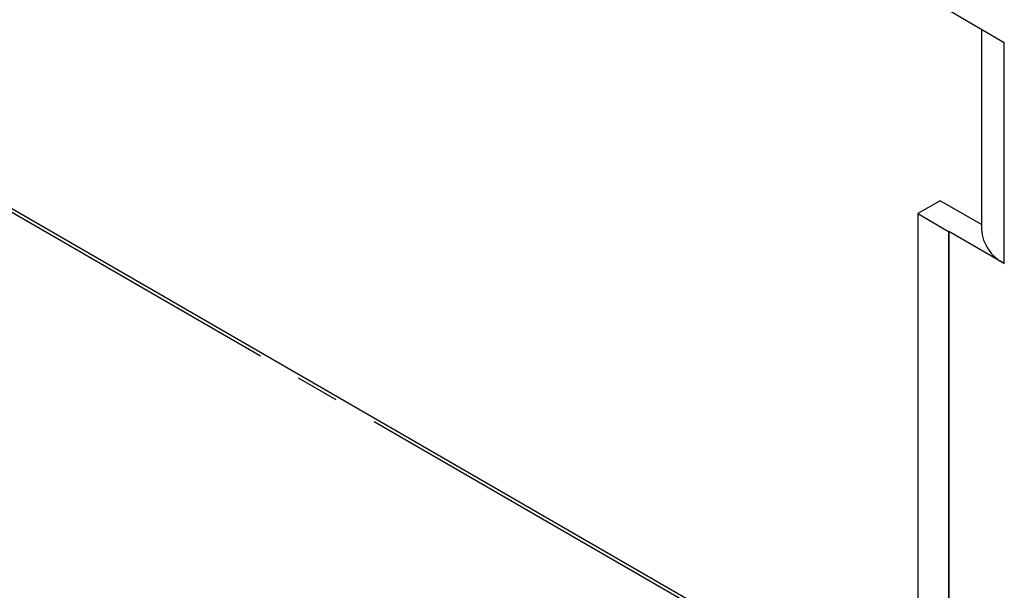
# Model space of a CAD drawing. Header units: millimetres. Extents: x 0 to 1576, y 0 to 1348.
# Tile 34 of 46: x 1204 to 1233, y 1120 to 1136. Entities that reach past the tile are written whole.
import ezdxf

# ---------------------------------------------------------------- set-up
doc = ezdxf.new("R2010")
doc.units = ezdxf.units.MM
doc.linetypes.add('SLD-Center', pattern=[19.05, 15.24, -1.27, 1.27, -1.27])
doc.linetypes.add('SLD-Solid', pattern=[0])
doc.layers.add('SLD-0', color=179, linetype='SLD-Solid')

msp = doc.modelspace()

# ---------------------------------------------------------------- linework, layer by layer
at = {"layer": 'SLD-0', "color": 7, "linetype": 'SLD-Solid'}
msp.add_line((1227.482, 1117.024), (1115.049, 1181.93), dxfattribs=at)
at = {"layer": 'SLD-0', "color": 7, "linetype": 'SLD-Center'}
msp.add_line((1227.392, 1116.972), (1115.139, 1181.775), dxfattribs=at)
at = {"layer": 'SLD-0', "color": 7, "linetype": 'SLD-Solid', "lineweight": 25}
for p, q in [((1230.912, 1136.554), (1232.529, 1135.62)), ((1231.863, 1136.005), (1231.863, 1130.18)), ((1232.529, 1129.191), (1232.529, 1135.62)), ((1230.659, 1131.015), (1230.012, 1130.642)), ((1231.863, 1130.32), (1230.659, 1131.015)), ((1230.012, 1130.642), (1230.91, 1130.123)), ((1230.012, 1130.642), (1230.012, 1096.213)), ((1230.91, 1130.123), (1230.912, 1130.124)), ((1230.91, 1130.123), (1230.91, 1095.695)), ((1230.912, 1130.124), (1230.912, 1095.696)), ((1232.529, 1129.191), (1230.912, 1130.124))]:
    msp.add_line(p, q, dxfattribs=at)
msp.add_arc((1233.07, 1130.273), 1.21, 184.4104, 243.4346, dxfattribs=at)

doc.saveas('drawing.dxf')
